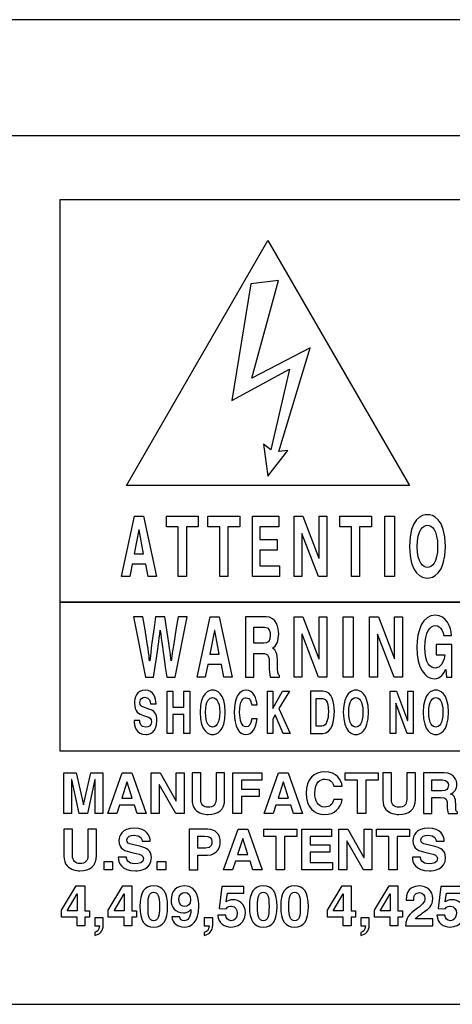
# Model space of a CAD drawing. Extents: x -109.8 to -92.6, y 118.2 to 119.9.
# Tile 5 of 18: x -106.509 to -105.762, y 118.239 to 119.939. Entities that reach past the tile are written whole.
import ezdxf

# ---------------------------------------------------------------- set-up
doc = ezdxf.new("R2010")
doc.units = 0
doc.header["$MEASUREMENT"] = 0
doc.layers.add('LAYER_1', color=160, linetype='CONTINUOUS')

# ---------------------------------------------------------------- blocks, each defined once
blk = doc.blocks.new('AI9-BLK42')
at = {"layer": 'LAYER_1', "color": 7}
for points in [[(-38.608, 1.767), (-38.954, 1.767), (-38.954, 3.249), (-38.959, 3.249), (-39.29, 1.767), (-39.653, 1.767), (-39.977, 3.249), (-39.982, 3.249), (-39.982, 1.767), (-40.327, 1.767), (-40.327, 3.54), (-39.786, 3.54), (-39.465, 2.142), (-39.46, 2.142), (-39.144, 3.54), (-38.608, 3.54)], [(-38.001, 1.767), (-38.391, 1.767), (-37.759, 3.54), (-37.332, 3.54), (-36.707, 1.767), (-37.11, 1.767), (-37.223, 2.133), (-37.878, 2.133)], [(-35.388, 3.54), (-35.043, 3.54), (-35.043, 1.767), (-35.413, 1.767), (-36.137, 3.031), (-36.142, 3.031), (-36.142, 1.767), (-36.487, 1.767), (-36.487, 3.54), (-36.097, 3.54), (-35.393, 2.305), (-35.388, 2.305)], [(-32.534, 1.767), (-32.904, 1.767), (-32.904, 3.54), (-31.642, 3.54), (-31.642, 3.226), (-32.534, 3.226), (-32.534, 2.826), (-31.753, 2.826), (-31.753, 2.513), (-32.534, 2.513)], [(-31.143, 1.767), (-31.534, 1.767), (-30.901, 3.54), (-30.474, 3.54), (-29.85, 1.767), (-30.252, 1.767), (-30.366, 2.133), (-31.02, 2.133)], [(-27.076, 1.767), (-27.447, 1.767), (-27.447, 3.226), (-27.983, 3.226), (-27.983, 3.54), (-26.54, 3.54), (-26.54, 3.226), (-27.076, 3.226)], [(-37.779, 2.438), (-37.327, 2.438), (-37.547, 3.14), (-37.552, 3.14)], [(-30.921, 2.438), (-30.469, 2.438), (-30.689, 3.14), (-30.694, 3.14)], [(-32.922, -0.703), (-33.312, -0.703), (-32.679, 1.071), (-32.252, 1.071), (-31.628, -0.703), (-32.03, -0.703), (-32.144, -0.337), (-32.798, -0.337)], [(-30.637, -0.703), (-31.008, -0.703), (-31.008, 0.757), (-31.543, 0.757), (-31.543, 1.071), (-30.101, 1.071), (-30.101, 0.757), (-30.637, 0.757)], [(-28.578, 0.757), (-29.519, 0.757), (-29.519, 0.384), (-28.654, 0.384), (-28.654, 0.07), (-29.519, 0.07), (-29.519, -0.389), (-28.536, -0.389), (-28.536, -0.703), (-29.882, -0.703), (-29.882, 1.071), (-28.578, 1.071)], [(-27.153, 1.071), (-26.807, 1.071), (-26.807, -0.703), (-27.178, -0.703), (-27.901, 0.562), (-27.906, 0.562), (-27.906, -0.703), (-28.252, -0.703), (-28.252, 1.071), (-27.862, 1.071), (-27.158, -0.164), (-27.153, -0.164)], [(-25.698, -0.703), (-26.069, -0.703), (-26.069, 0.757), (-26.605, 0.757), (-26.605, 1.071), (-25.163, 1.071), (-25.163, 0.757), (-25.698, 0.757)], [(-32.699, -0.031), (-32.247, -0.031), (-32.467, 0.67), (-32.472, 0.67)], [(-38.186, -0.703), (-38.557, -0.703), (-38.557, -0.342), (-38.186, -0.342)], [(-35.853, -0.703), (-36.223, -0.703), (-36.223, -0.342), (-35.853, -0.342)], [(-39.199, -2.784), (-39.394, -2.784), (-39.394, -3.172), (-39.74, -3.172), (-39.74, -2.784), (-40.431, -2.784), (-40.431, -2.485), (-39.786, -1.419), (-39.394, -1.419), (-39.394, -2.515), (-39.199, -2.515)], [(-37.139, -2.784), (-37.334, -2.784), (-37.334, -3.172), (-37.68, -3.172), (-37.68, -2.784), (-38.371, -2.784), (-38.371, -2.485), (-37.727, -1.419), (-37.334, -1.419), (-37.334, -2.515), (-37.139, -2.515)], [(-27.528, -2.784), (-27.723, -2.784), (-27.723, -3.172), (-28.069, -3.172), (-28.069, -2.784), (-28.76, -2.784), (-28.76, -2.485), (-28.116, -1.419), (-27.723, -1.419), (-27.723, -2.515), (-27.528, -2.515)], [(-25.469, -2.784), (-25.664, -2.784), (-25.664, -3.172), (-26.009, -3.172), (-26.009, -2.784), (-26.701, -2.784), (-26.701, -2.485), (-26.056, -1.419), (-25.664, -1.419), (-25.664, -2.515), (-25.469, -2.515)]]:
    blk.add_lwpolyline(points, close=True, dxfattribs=at)
for points, knots in [([(-33.267, 2.387), (-33.267, 1.92), (-33.549, 1.72), (-33.996, 1.72), (-34.159, 1.72), (-34.401, 1.76), (-34.559, 1.935), (-34.655, 2.044), (-34.692, 2.187), (-34.697, 2.365), (-34.697, 2.365), (-34.697, 3.54), (-34.697, 3.54), (-34.697, 3.54), (-34.319, 3.54), (-34.319, 3.54), (-34.319, 3.54), (-34.319, 2.389), (-34.319, 2.389), (-34.319, 2.142), (-34.176, 2.033), (-34.003, 2.033), (-33.749, 2.033), (-33.645, 2.157), (-33.645, 2.372), (-33.645, 2.372), (-33.645, 3.54), (-33.645, 3.54), (-33.645, 3.54), (-33.267, 3.54), (-33.267, 3.54), (-33.267, 3.54), (-33.267, 2.387), (-33.267, 2.387)], [0, 0, 0, 0, 1, 1, 1, 2, 2, 2, 3, 3, 3, 4, 4, 4, 5, 5, 5, 6, 6, 6, 7, 7, 7, 8, 8, 8, 9, 9, 9, 10, 10, 10, 11, 11, 11, 11]), ([(-28.481, 2.959), (-28.511, 3.065), (-28.568, 3.266), (-28.874, 3.266), (-29.052, 3.266), (-29.314, 3.147), (-29.314, 2.646), (-29.314, 2.328), (-29.188, 2.041), (-28.874, 2.041), (-28.669, 2.041), (-28.526, 2.157), (-28.481, 2.374), (-28.481, 2.374), (-28.111, 2.374), (-28.111, 2.374), (-28.185, 1.989), (-28.437, 1.72), (-28.882, 1.72), (-29.353, 1.72), (-29.692, 2.038), (-29.692, 2.651), (-29.692, 3.271), (-29.333, 3.587), (-28.877, 3.587), (-28.346, 3.587), (-28.131, 3.221), (-28.111, 2.959), (-28.111, 2.959), (-28.481, 2.959), (-28.481, 2.959)], [0, 0, 0, 0, 1, 1, 1, 2, 2, 2, 3, 3, 3, 4, 4, 4, 5, 5, 5, 6, 6, 6, 7, 7, 7, 8, 8, 8, 9, 9, 9, 10, 10, 10, 10]), ([(-24.901, 2.387), (-24.901, 1.92), (-25.182, 1.72), (-25.629, 1.72), (-25.792, 1.72), (-26.034, 1.76), (-26.192, 1.935), (-26.289, 2.044), (-26.326, 2.187), (-26.331, 2.365), (-26.331, 2.365), (-26.331, 3.54), (-26.331, 3.54), (-26.331, 3.54), (-25.953, 3.54), (-25.953, 3.54), (-25.953, 3.54), (-25.953, 2.389), (-25.953, 2.389), (-25.953, 2.142), (-25.81, 2.033), (-25.637, 2.033), (-25.382, 2.033), (-25.279, 2.157), (-25.279, 2.372), (-25.279, 2.372), (-25.279, 3.54), (-25.279, 3.54), (-25.279, 3.54), (-24.901, 3.54), (-24.901, 3.54), (-24.901, 3.54), (-24.901, 2.387), (-24.901, 2.387)], [0, 0, 0, 0, 1, 1, 1, 2, 2, 2, 3, 3, 3, 4, 4, 4, 5, 5, 5, 6, 6, 6, 7, 7, 7, 8, 8, 8, 9, 9, 9, 10, 10, 10, 11, 11, 11, 11]), ([(-24.538, 3.54), (-24.538, 3.54), (-23.641, 3.54), (-23.641, 3.54), (-23.17, 3.54), (-23.083, 3.192), (-23.083, 3.039), (-23.083, 2.844), (-23.182, 2.675), (-23.357, 2.616), (-23.212, 2.552), (-23.133, 2.498), (-23.133, 2.167), (-23.133, 1.908), (-23.133, 1.843), (-23.054, 1.813), (-23.054, 1.813), (-23.054, 1.767), (-23.054, 1.767), (-23.054, 1.767), (-23.464, 1.767), (-23.464, 1.767), (-23.488, 1.851), (-23.503, 1.942), (-23.503, 2.125), (-23.503, 2.367), (-23.518, 2.46), (-23.792, 2.46), (-23.792, 2.46), (-24.175, 2.46), (-24.175, 2.46), (-24.175, 2.46), (-24.175, 1.767), (-24.175, 1.767), (-24.175, 1.767), (-24.538, 1.767), (-24.538, 1.767), (-24.538, 1.767), (-24.538, 3.54), (-24.538, 3.54)], [0, 0, 0, 0, 1, 1, 1, 2, 2, 2, 3, 3, 3, 4, 4, 4, 5, 5, 5, 6, 6, 6, 7, 7, 7, 8, 8, 8, 9, 9, 9, 10, 10, 10, 11, 11, 11, 12, 12, 12, 13, 13, 13, 13]), ([(-23.74, 2.76), (-23.548, 2.76), (-23.454, 2.826), (-23.454, 3.001), (-23.454, 3.095), (-23.496, 3.234), (-23.713, 3.234), (-23.713, 3.234), (-24.175, 3.234), (-24.175, 3.234), (-24.175, 3.234), (-24.175, 2.76), (-24.175, 2.76), (-24.175, 2.76), (-23.74, 2.76), (-23.74, 2.76)], [0, 0, 0, 0, 1, 1, 1, 2, 2, 2, 3, 3, 3, 4, 4, 4, 5, 5, 5, 5]), ([(-38.89, -0.083), (-38.89, -0.55), (-39.172, -0.75), (-39.618, -0.75), (-39.782, -0.75), (-40.023, -0.71), (-40.182, -0.535), (-40.278, -0.426), (-40.315, -0.282), (-40.32, -0.105), (-40.32, -0.105), (-40.32, 1.071), (-40.32, 1.071), (-40.32, 1.071), (-39.942, 1.071), (-39.942, 1.071), (-39.942, 1.071), (-39.942, -0.081), (-39.942, -0.081), (-39.942, -0.327), (-39.799, -0.436), (-39.626, -0.436), (-39.372, -0.436), (-39.268, -0.312), (-39.268, -0.098), (-39.268, -0.098), (-39.268, 1.071), (-39.268, 1.071), (-39.268, 1.071), (-38.89, 1.071), (-38.89, 1.071), (-38.89, 1.071), (-38.89, -0.083), (-38.89, -0.083)], [0, 0, 0, 0, 1, 1, 1, 2, 2, 2, 3, 3, 3, 4, 4, 4, 5, 5, 5, 6, 6, 6, 7, 7, 7, 8, 8, 8, 9, 9, 9, 10, 10, 10, 11, 11, 11, 11]), ([(-37.576, -0.157), (-37.574, -0.256), (-37.524, -0.443), (-37.201, -0.443), (-37.026, -0.443), (-36.83, -0.401), (-36.83, -0.214), (-36.83, -0.075), (-36.964, -0.039), (-37.152, 0.006), (-37.152, 0.006), (-37.342, 0.05), (-37.342, 0.05), (-37.628, 0.117), (-37.905, 0.181), (-37.905, 0.572), (-37.905, 0.769), (-37.799, 1.118), (-37.223, 1.118), (-36.68, 1.118), (-36.534, 0.762), (-36.532, 0.544), (-36.532, 0.544), (-36.887, 0.544), (-36.887, 0.544), (-36.897, 0.624), (-36.927, 0.811), (-37.25, 0.811), (-37.391, 0.811), (-37.559, 0.759), (-37.559, 0.599), (-37.559, 0.46), (-37.445, 0.431), (-37.371, 0.413), (-37.371, 0.413), (-36.939, 0.307), (-36.939, 0.307), (-36.697, 0.248), (-36.475, 0.15), (-36.475, -0.169), (-36.475, -0.703), (-37.018, -0.75), (-37.174, -0.75), (-37.821, -0.75), (-37.932, -0.377), (-37.932, -0.157), (-37.932, -0.157), (-37.576, -0.157), (-37.576, -0.157)], [0, 0, 0, 0, 1, 1, 1, 2, 2, 2, 3, 3, 3, 4, 4, 4, 5, 5, 5, 6, 6, 6, 7, 7, 7, 8, 8, 8, 9, 9, 9, 10, 10, 10, 11, 11, 11, 12, 12, 12, 13, 13, 13, 14, 14, 14, 15, 15, 15, 16, 16, 16, 16]), ([(-34.45, -0.703), (-34.45, -0.703), (-34.82, -0.703), (-34.82, -0.703), (-34.82, -0.703), (-34.82, 1.071), (-34.82, 1.071), (-34.82, 1.071), (-34.01, 1.071), (-34.01, 1.071), (-33.667, 1.071), (-33.46, 0.851), (-33.46, 0.502), (-33.46, 0.342), (-33.549, -0.063), (-34.025, -0.063), (-34.025, -0.063), (-34.45, -0.063), (-34.45, -0.063), (-34.45, -0.063), (-34.45, -0.703), (-34.45, -0.703)], [0, 0, 0, 0, 1, 1, 1, 2, 2, 2, 3, 3, 3, 4, 4, 4, 5, 5, 5, 6, 6, 6, 7, 7, 7, 7]), ([(-24.679, -0.157), (-24.676, -0.256), (-24.627, -0.443), (-24.303, -0.443), (-24.128, -0.443), (-23.933, -0.401), (-23.933, -0.214), (-23.933, -0.075), (-24.066, -0.039), (-24.254, 0.006), (-24.254, 0.006), (-24.444, 0.05), (-24.444, 0.05), (-24.73, 0.117), (-25.007, 0.181), (-25.007, 0.572), (-25.007, 0.769), (-24.901, 1.118), (-24.325, 1.118), (-23.782, 1.118), (-23.636, 0.762), (-23.634, 0.544), (-23.634, 0.544), (-23.99, 0.544), (-23.99, 0.544), (-23.999, 0.624), (-24.029, 0.811), (-24.353, 0.811), (-24.493, 0.811), (-24.661, 0.759), (-24.661, 0.599), (-24.661, 0.46), (-24.548, 0.431), (-24.474, 0.413), (-24.474, 0.413), (-24.041, 0.307), (-24.041, 0.307), (-23.799, 0.248), (-23.577, 0.15), (-23.577, -0.169), (-23.577, -0.703), (-24.12, -0.75), (-24.276, -0.75), (-24.923, -0.75), (-25.034, -0.377), (-25.034, -0.157), (-25.034, -0.157), (-24.679, -0.157), (-24.679, -0.157)], [0, 0, 0, 0, 1, 1, 1, 2, 2, 2, 3, 3, 3, 4, 4, 4, 5, 5, 5, 6, 6, 6, 7, 7, 7, 8, 8, 8, 9, 9, 9, 10, 10, 10, 11, 11, 11, 12, 12, 12, 13, 13, 13, 14, 14, 14, 15, 15, 15, 16, 16, 16, 16]), ([(-34.107, 0.243), (-33.83, 0.243), (-33.83, 0.441), (-33.83, 0.52), (-33.83, 0.692), (-33.926, 0.764), (-34.156, 0.764), (-34.156, 0.764), (-34.45, 0.764), (-34.45, 0.764), (-34.45, 0.764), (-34.45, 0.243), (-34.45, 0.243), (-34.45, 0.243), (-34.107, 0.243), (-34.107, 0.243)], [0, 0, 0, 0, 1, 1, 1, 2, 2, 2, 3, 3, 3, 4, 4, 4, 5, 5, 5, 5]), ([(-36.379, -1.419), (-35.966, -1.419), (-35.771, -1.703), (-35.771, -2.318), (-35.771, -2.932), (-35.966, -3.219), (-36.379, -3.219), (-36.791, -3.219), (-36.986, -2.932), (-36.986, -2.318), (-36.986, -1.703), (-36.791, -1.419), (-36.379, -1.419)], [0, 0, 0, 0, 1, 1, 1, 2, 2, 2, 3, 3, 3, 4, 4, 4, 4]), ([(-36.379, -2.942), (-36.181, -2.942), (-36.127, -2.77), (-36.127, -2.318), (-36.127, -1.866), (-36.181, -1.696), (-36.379, -1.696), (-36.576, -1.696), (-36.63, -1.866), (-36.63, -2.318), (-36.63, -2.77), (-36.576, -2.942), (-36.379, -2.942)], [0, 0, 0, 0, 1, 1, 1, 2, 2, 2, 3, 3, 3, 4, 4, 4, 4]), ([(-35.24, -2.767), (-35.24, -2.767), (-35.24, -2.77), (-35.24, -2.77), (-35.22, -2.89), (-35.144, -2.942), (-35.038, -2.942), (-34.895, -2.942), (-34.751, -2.822), (-34.749, -2.454), (-34.749, -2.454), (-34.754, -2.449), (-34.754, -2.449), (-34.833, -2.567), (-34.969, -2.597), (-35.087, -2.597), (-35.423, -2.597), (-35.618, -2.343), (-35.618, -2.048), (-35.618, -1.619), (-35.364, -1.419), (-35.02, -1.419), (-34.413, -1.419), (-34.403, -2.073), (-34.403, -2.32), (-34.403, -2.999), (-34.724, -3.219), (-35.04, -3.219), (-35.339, -3.219), (-35.554, -3.046), (-35.583, -2.767), (-35.583, -2.767), (-35.24, -2.767), (-35.24, -2.767)], [0, 0, 0, 0, 1, 1, 1, 2, 2, 2, 3, 3, 3, 4, 4, 4, 5, 5, 5, 6, 6, 6, 7, 7, 7, 8, 8, 8, 9, 9, 9, 10, 10, 10, 11, 11, 11, 11]), ([(-35.013, -2.32), (-34.892, -2.32), (-34.759, -2.234), (-34.759, -2.026), (-34.759, -1.826), (-34.845, -1.703), (-35.023, -1.703), (-35.112, -1.703), (-35.272, -1.747), (-35.272, -1.999), (-35.272, -2.263), (-35.144, -2.32), (-35.013, -2.32)], [0, 0, 0, 0, 1, 1, 1, 2, 2, 2, 3, 3, 3, 4, 4, 4, 4]), ([(-33.203, -2.12), (-33.139, -2.075), (-33.06, -2.024), (-32.889, -2.024), (-32.655, -2.024), (-32.358, -2.187), (-32.358, -2.589), (-32.358, -2.829), (-32.479, -3.219), (-32.995, -3.219), (-33.27, -3.219), (-33.549, -3.056), (-33.566, -2.703), (-33.566, -2.703), (-33.22, -2.703), (-33.22, -2.703), (-33.205, -2.846), (-33.129, -2.942), (-32.976, -2.942), (-32.81, -2.942), (-32.714, -2.802), (-32.714, -2.614), (-32.714, -2.458), (-32.788, -2.301), (-32.971, -2.301), (-33.018, -2.301), (-33.136, -2.303), (-33.203, -2.426), (-33.203, -2.426), (-33.511, -2.412), (-33.511, -2.412), (-33.511, -2.412), (-33.391, -1.448), (-33.391, -1.448), (-33.391, -1.448), (-32.427, -1.448), (-32.427, -1.448), (-32.427, -1.448), (-32.427, -1.74), (-32.427, -1.74), (-32.427, -1.74), (-33.141, -1.74), (-33.141, -1.74), (-33.141, -1.74), (-33.203, -2.12), (-33.203, -2.12)], [0, 0, 0, 0, 1, 1, 1, 2, 2, 2, 3, 3, 3, 4, 4, 4, 5, 5, 5, 6, 6, 6, 7, 7, 7, 8, 8, 8, 9, 9, 9, 10, 10, 10, 11, 11, 11, 12, 12, 12, 13, 13, 13, 14, 14, 14, 15, 15, 15, 15]), ([(-31.573, -1.419), (-31.161, -1.419), (-30.966, -1.703), (-30.966, -2.318), (-30.966, -2.932), (-31.161, -3.219), (-31.573, -3.219), (-31.985, -3.219), (-32.18, -2.932), (-32.18, -2.318), (-32.18, -1.703), (-31.985, -1.419), (-31.573, -1.419)], [0, 0, 0, 0, 1, 1, 1, 2, 2, 2, 3, 3, 3, 4, 4, 4, 4]), ([(-31.573, -2.942), (-31.376, -2.942), (-31.321, -2.77), (-31.321, -2.318), (-31.321, -1.866), (-31.376, -1.696), (-31.573, -1.696), (-31.771, -1.696), (-31.825, -1.866), (-31.825, -2.318), (-31.825, -2.77), (-31.771, -2.942), (-31.573, -2.942)], [0, 0, 0, 0, 1, 1, 1, 2, 2, 2, 3, 3, 3, 4, 4, 4, 4]), ([(-30.2, -1.419), (-29.788, -1.419), (-29.593, -1.703), (-29.593, -2.318), (-29.593, -2.932), (-29.788, -3.219), (-30.2, -3.219), (-30.612, -3.219), (-30.808, -2.932), (-30.808, -2.318), (-30.808, -1.703), (-30.612, -1.419), (-30.2, -1.419)], [0, 0, 0, 0, 1, 1, 1, 2, 2, 2, 3, 3, 3, 4, 4, 4, 4]), ([(-30.2, -2.942), (-30.002, -2.942), (-29.948, -2.77), (-29.948, -2.318), (-29.948, -1.866), (-30.002, -1.696), (-30.2, -1.696), (-30.398, -1.696), (-30.452, -1.866), (-30.452, -2.318), (-30.452, -2.77), (-30.398, -2.942), (-30.2, -2.942)], [0, 0, 0, 0, 1, 1, 1, 2, 2, 2, 3, 3, 3, 4, 4, 4, 4]), ([(-25.311, -2.039), (-25.311, -1.468), (-24.893, -1.419), (-24.738, -1.419), (-24.402, -1.419), (-24.135, -1.616), (-24.135, -1.972), (-24.135, -2.273), (-24.33, -2.426), (-24.5, -2.542), (-24.733, -2.705), (-24.854, -2.784), (-24.893, -2.866), (-24.893, -2.866), (-24.133, -2.866), (-24.133, -2.866), (-24.133, -2.866), (-24.133, -3.172), (-24.133, -3.172), (-24.133, -3.172), (-25.33, -3.172), (-25.33, -3.172), (-25.318, -2.967), (-25.303, -2.752), (-24.923, -2.476), (-24.607, -2.246), (-24.481, -2.157), (-24.481, -1.96), (-24.481, -1.844), (-24.555, -1.71), (-24.723, -1.71), (-24.965, -1.71), (-24.972, -1.91), (-24.975, -2.039), (-24.975, -2.039), (-25.311, -2.039), (-25.311, -2.039)], [0, 0, 0, 0, 1, 1, 1, 2, 2, 2, 3, 3, 3, 4, 4, 4, 5, 5, 5, 6, 6, 6, 7, 7, 7, 8, 8, 8, 9, 9, 9, 10, 10, 10, 11, 11, 11, 12, 12, 12, 12]), ([(-23.592, -2.12), (-23.528, -2.075), (-23.449, -2.024), (-23.278, -2.024), (-23.044, -2.024), (-22.747, -2.187), (-22.747, -2.589), (-22.747, -2.829), (-22.868, -3.219), (-23.384, -3.219), (-23.659, -3.219), (-23.938, -3.056), (-23.955, -2.703), (-23.955, -2.703), (-23.609, -2.703), (-23.609, -2.703), (-23.594, -2.846), (-23.518, -2.942), (-23.365, -2.942), (-23.199, -2.942), (-23.103, -2.802), (-23.103, -2.614), (-23.103, -2.458), (-23.177, -2.301), (-23.36, -2.301), (-23.407, -2.301), (-23.525, -2.303), (-23.592, -2.426), (-23.592, -2.426), (-23.901, -2.412), (-23.901, -2.412), (-23.901, -2.412), (-23.779, -1.448), (-23.779, -1.448), (-23.779, -1.448), (-22.816, -1.448), (-22.816, -1.448), (-22.816, -1.448), (-22.816, -1.74), (-22.816, -1.74), (-22.816, -1.74), (-23.53, -1.74), (-23.53, -1.74), (-23.53, -1.74), (-23.592, -2.12), (-23.592, -2.12)], [0, 0, 0, 0, 1, 1, 1, 2, 2, 2, 3, 3, 3, 4, 4, 4, 5, 5, 5, 6, 6, 6, 7, 7, 7, 8, 8, 8, 9, 9, 9, 10, 10, 10, 11, 11, 11, 12, 12, 12, 13, 13, 13, 14, 14, 14, 15, 15, 15, 15]), ([(-39.74, -2.515), (-39.74, -2.09), (-39.732, -1.816), (-39.732, -1.762), (-39.732, -1.762), (-39.737, -1.762), (-39.737, -1.762), (-39.737, -1.762), (-40.177, -2.515), (-40.177, -2.515), (-40.177, -2.515), (-39.74, -2.515), (-39.74, -2.515)], [0, 0, 0, 0, 1, 1, 1, 2, 2, 2, 3, 3, 3, 4, 4, 4, 4]), ([(-37.68, -2.515), (-37.68, -2.09), (-37.673, -1.816), (-37.673, -1.762), (-37.673, -1.762), (-37.677, -1.762), (-37.677, -1.762), (-37.677, -1.762), (-38.117, -2.515), (-38.117, -2.515), (-38.117, -2.515), (-37.68, -2.515), (-37.68, -2.515)], [0, 0, 0, 0, 1, 1, 1, 2, 2, 2, 3, 3, 3, 4, 4, 4, 4]), ([(-28.069, -2.515), (-28.069, -2.09), (-28.062, -1.816), (-28.062, -1.762), (-28.062, -1.762), (-28.067, -1.762), (-28.067, -1.762), (-28.067, -1.762), (-28.506, -2.515), (-28.506, -2.515), (-28.506, -2.515), (-28.069, -2.515), (-28.069, -2.515)], [0, 0, 0, 0, 1, 1, 1, 2, 2, 2, 3, 3, 3, 4, 4, 4, 4]), ([(-26.009, -2.515), (-26.009, -2.09), (-26.002, -1.816), (-26.002, -1.762), (-26.002, -1.762), (-26.007, -1.762), (-26.007, -1.762), (-26.007, -1.762), (-26.446, -2.515), (-26.446, -2.515), (-26.446, -2.515), (-26.009, -2.515), (-26.009, -2.515)], [0, 0, 0, 0, 1, 1, 1, 2, 2, 2, 3, 3, 3, 4, 4, 4, 4]), ([(-38.596, -3.123), (-38.596, -3.426), (-38.754, -3.537), (-38.964, -3.587), (-38.964, -3.587), (-38.967, -3.587), (-38.967, -3.587), (-38.967, -3.587), (-38.967, -3.456), (-38.967, -3.456), (-38.873, -3.424), (-38.771, -3.38), (-38.759, -3.172), (-38.759, -3.172), (-38.967, -3.172), (-38.967, -3.172), (-38.967, -3.172), (-38.967, -2.811), (-38.967, -2.811), (-38.967, -2.811), (-38.596, -2.811), (-38.596, -2.811), (-38.596, -2.811), (-38.596, -3.123), (-38.596, -3.123)], [0, 0, 0, 0, 1, 1, 1, 2, 2, 2, 3, 3, 3, 4, 4, 4, 5, 5, 5, 6, 6, 6, 7, 7, 7, 8, 8, 8, 8]), ([(-33.791, -3.123), (-33.791, -3.426), (-33.949, -3.537), (-34.159, -3.587), (-34.159, -3.587), (-34.161, -3.587), (-34.161, -3.587), (-34.161, -3.587), (-34.161, -3.456), (-34.161, -3.456), (-34.067, -3.424), (-33.966, -3.38), (-33.954, -3.172), (-33.954, -3.172), (-34.161, -3.172), (-34.161, -3.172), (-34.161, -3.172), (-34.161, -2.811), (-34.161, -2.811), (-34.161, -2.811), (-33.791, -2.811), (-33.791, -2.811), (-33.791, -2.811), (-33.791, -3.123), (-33.791, -3.123)], [0, 0, 0, 0, 1, 1, 1, 2, 2, 2, 3, 3, 3, 4, 4, 4, 5, 5, 5, 6, 6, 6, 7, 7, 7, 8, 8, 8, 8]), ([(-26.925, -3.123), (-26.925, -3.426), (-27.084, -3.537), (-27.293, -3.587), (-27.293, -3.587), (-27.296, -3.587), (-27.296, -3.587), (-27.296, -3.587), (-27.296, -3.456), (-27.296, -3.456), (-27.202, -3.424), (-27.101, -3.38), (-27.089, -3.172), (-27.089, -3.172), (-27.296, -3.172), (-27.296, -3.172), (-27.296, -3.172), (-27.296, -2.811), (-27.296, -2.811), (-27.296, -2.811), (-26.925, -2.811), (-26.925, -2.811), (-26.925, -2.811), (-26.925, -3.123), (-26.925, -3.123)], [0, 0, 0, 0, 1, 1, 1, 2, 2, 2, 3, 3, 3, 4, 4, 4, 5, 5, 5, 6, 6, 6, 7, 7, 7, 8, 8, 8, 8])]:
    blk.add_open_spline(points, degree=3, knots=knots, dxfattribs=at)
blk = doc.blocks.new('AI9-BLK24')
at = {"layer": 'LAYER_1', "color": 7}
blk.add_lwpolyline([(36.513, -8.819), (36.513, 8.819), (-36.513, 8.819), (-36.513, -8.819)], close=True, dxfattribs=at)
blk = doc.blocks.new('AI9-BLK23')
at = {"layer": 'LAYER_1', "color": 7}
blk.add_lwpolyline([(36.513, -3.263), (36.513, 3.263), (-36.513, 3.263), (-36.513, -3.263)], close=True, dxfattribs=at)
blk = doc.blocks.new('AI9-BLK20')
at = {"layer": 'LAYER_1', "color": 7}
for points in [[(-29.988, -0.036), (-30.342, -0.036), (-29.768, 2.61), (-29.381, 2.61), (-28.814, -0.036), (-29.179, -0.036), (-29.282, 0.509), (-29.876, 0.509)], [(-24.997, 2.61), (-24.652, 2.61), (-24.652, -0.036), (-25.022, -0.036), (-25.743, 1.85), (-25.748, 1.85), (-25.748, -0.036), (-26.093, -0.036), (-26.093, 2.61), (-25.704, 2.61), (-25.002, 0.767), (-24.997, 0.767)], [(-23.498, -0.036), (-23.935, -0.036), (-23.935, 2.61), (-23.498, 2.61)], [(-21.682, 2.61), (-21.337, 2.61), (-21.337, -0.036), (-21.707, -0.036), (-22.428, 1.85), (-22.433, 1.85), (-22.433, -0.036), (-22.778, -0.036), (-22.778, 2.61), (-22.389, 2.61), (-21.687, 0.767), (-21.682, 0.767)], [(-29.786, 0.966), (-29.376, 0.966), (-29.576, 2.012), (-29.58, 2.012)], [(-31.407, -1.675), (-31.407, -2.506), (-31.665, -2.506), (-31.665, -0.654), (-31.407, -0.654), (-31.407, -1.356), (-30.924, -1.356), (-30.924, -0.654), (-30.665, -0.654), (-30.665, -2.506), (-30.924, -2.506), (-30.924, -1.675)], [(-27.03, -2.506), (-27.265, -2.506), (-27.265, -0.654), (-27.03, -0.654), (-27.03, -1.407), (-26.6, -0.654), (-26.295, -0.654), (-26.755, -1.412), (-26.269, -2.506), (-26.572, -2.506), (-26.92, -1.693), (-27.03, -1.879)], [(-21.11, -0.654), (-20.869, -0.654), (-20.869, -2.506), (-21.128, -2.506), (-21.633, -1.185), (-21.636, -1.185), (-21.636, -2.506), (-21.878, -2.506), (-21.878, -0.654), (-21.605, -0.654), (-21.114, -1.943), (-21.11, -1.943)]]:
    blk.add_lwpolyline(points, close=True, dxfattribs=at)
for points, knots in [([(-33.134, 2.61), (-33.134, 2.61), (-32.723, 2.61), (-32.723, 2.61), (-32.487, 1.161), (-32.464, 0.977), (-32.43, 0.675), (-32.43, 0.675), (-32.425, 0.675), (-32.425, 0.675), (-32.392, 0.951), (-32.364, 1.221), (-32.168, 2.61), (-32.168, 2.61), (-31.76, 2.61), (-31.76, 2.61), (-31.544, 1.158), (-31.526, 1.017), (-31.485, 0.675), (-31.485, 0.675), (-31.48, 0.675), (-31.48, 0.675), (-31.449, 0.926), (-31.418, 1.154), (-31.18, 2.61), (-31.18, 2.61), (-30.789, 2.61), (-30.789, 2.61), (-30.789, 2.61), (-31.308, -0.036), (-31.308, -0.036), (-31.308, -0.036), (-31.678, -0.036), (-31.678, -0.036), (-31.868, 1.261), (-31.901, 1.519), (-31.963, 2.027), (-31.963, 2.027), (-31.968, 2.027), (-31.968, 2.027), (-32.025, 1.519), (-32.055, 1.327), (-32.253, -0.036), (-32.253, -0.036), (-32.613, -0.036), (-32.613, -0.036), (-32.613, -0.036), (-33.134, 2.61), (-33.134, 2.61)], [0, 0, 0, 0, 1, 1, 1, 2, 2, 2, 3, 3, 3, 4, 4, 4, 5, 5, 5, 6, 6, 6, 7, 7, 7, 8, 8, 8, 9, 9, 9, 10, 10, 10, 11, 11, 11, 12, 12, 12, 13, 13, 13, 14, 14, 14, 15, 15, 15, 16, 16, 16, 16]), ([(-28.218, 2.61), (-28.218, 2.61), (-27.324, 2.61), (-27.324, 2.61), (-26.853, 2.61), (-26.767, 2.09), (-26.767, 1.861), (-26.767, 1.571), (-26.866, 1.32), (-27.041, 1.232), (-26.895, 1.136), (-26.816, 1.055), (-26.816, 0.561), (-26.816, 0.174), (-26.816, 0.078), (-26.738, 0.033), (-26.738, 0.033), (-26.738, -0.036), (-26.738, -0.036), (-26.738, -0.036), (-27.146, -0.036), (-27.146, -0.036), (-27.171, 0.089), (-27.186, 0.225), (-27.186, 0.498), (-27.186, 0.859), (-27.201, 0.999), (-27.474, 0.999), (-27.474, 0.999), (-27.856, 0.999), (-27.856, 0.999), (-27.856, 0.999), (-27.856, -0.036), (-27.856, -0.036), (-27.856, -0.036), (-28.218, -0.036), (-28.218, -0.036), (-28.218, -0.036), (-28.218, 2.61), (-28.218, 2.61)], [0, 0, 0, 0, 1, 1, 1, 2, 2, 2, 3, 3, 3, 4, 4, 4, 5, 5, 5, 6, 6, 6, 7, 7, 7, 8, 8, 8, 9, 9, 9, 10, 10, 10, 11, 11, 11, 12, 12, 12, 13, 13, 13, 13]), ([(-19.862, 1.39), (-19.862, 1.39), (-19.176, 1.39), (-19.176, 1.39), (-19.176, 1.39), (-19.176, -0.036), (-19.176, -0.036), (-19.176, -0.036), (-19.405, -0.036), (-19.405, -0.036), (-19.405, -0.036), (-19.439, 0.295), (-19.439, 0.295), (-19.526, 0.133), (-19.652, -0.106), (-19.951, -0.106), (-20.347, -0.106), (-20.705, 0.35), (-20.705, 1.279), (-20.705, 2.001), (-20.456, 2.683), (-19.903, 2.679), (-19.4, 2.679), (-19.201, 2.153), (-19.183, 1.788), (-19.183, 1.788), (-19.526, 1.788), (-19.526, 1.788), (-19.526, 1.891), (-19.643, 2.222), (-19.885, 2.222), (-20.129, 2.222), (-20.356, 1.95), (-20.356, 1.272), (-20.356, 0.549), (-20.111, 0.361), (-19.878, 0.361), (-19.803, 0.361), (-19.551, 0.41), (-19.48, 0.944), (-19.48, 0.944), (-19.862, 0.944), (-19.862, 0.944), (-19.862, 0.944), (-19.862, 1.39), (-19.862, 1.39)], [0, 0, 0, 0, 1, 1, 1, 2, 2, 2, 3, 3, 3, 4, 4, 4, 5, 5, 5, 6, 6, 6, 7, 7, 7, 8, 8, 8, 9, 9, 9, 10, 10, 10, 11, 11, 11, 12, 12, 12, 13, 13, 13, 14, 14, 14, 15, 15, 15, 15]), ([(-27.422, 1.445), (-27.23, 1.445), (-27.137, 1.544), (-27.137, 1.806), (-27.137, 1.946), (-27.178, 2.153), (-27.395, 2.153), (-27.395, 2.153), (-27.856, 2.153), (-27.856, 2.153), (-27.856, 2.153), (-27.856, 1.445), (-27.856, 1.445), (-27.856, 1.445), (-27.422, 1.445), (-27.422, 1.445)], [0, 0, 0, 0, 1, 1, 1, 2, 2, 2, 3, 3, 3, 4, 4, 4, 5, 5, 5, 5]), ([(-32.864, -1.936), (-32.863, -2.039), (-32.829, -2.235), (-32.606, -2.235), (-32.486, -2.235), (-32.351, -2.191), (-32.351, -1.995), (-32.351, -1.85), (-32.443, -1.812), (-32.572, -1.766), (-32.572, -1.766), (-32.703, -1.719), (-32.703, -1.719), (-32.9, -1.649), (-33.09, -1.582), (-33.09, -1.174), (-33.09, -0.968), (-33.017, -0.605), (-32.621, -0.605), (-32.248, -0.605), (-32.148, -0.976), (-32.146, -1.203), (-32.146, -1.203), (-32.39, -1.203), (-32.39, -1.203), (-32.397, -1.121), (-32.418, -0.924), (-32.64, -0.924), (-32.737, -0.924), (-32.852, -0.979), (-32.852, -1.146), (-32.852, -1.291), (-32.774, -1.322), (-32.723, -1.34), (-32.723, -1.34), (-32.426, -1.451), (-32.426, -1.451), (-32.26, -1.513), (-32.107, -1.616), (-32.107, -1.949), (-32.107, -2.506), (-32.481, -2.555), (-32.588, -2.555), (-33.032, -2.555), (-33.109, -2.165), (-33.109, -1.936), (-33.109, -1.936), (-32.864, -1.936), (-32.864, -1.936)], [0, 0, 0, 0, 1, 1, 1, 2, 2, 2, 3, 3, 3, 4, 4, 4, 5, 5, 5, 6, 6, 6, 7, 7, 7, 8, 8, 8, 9, 9, 9, 10, 10, 10, 11, 11, 11, 12, 12, 12, 13, 13, 13, 14, 14, 14, 15, 15, 15, 16, 16, 16, 16]), ([(-29.666, -0.605), (-29.514, -0.605), (-29.114, -0.711), (-29.114, -1.58), (-29.114, -2.449), (-29.514, -2.555), (-29.666, -2.555), (-29.818, -2.555), (-30.218, -2.449), (-30.218, -1.58), (-30.218, -0.711), (-29.818, -0.605), (-29.666, -0.605)], [0, 0, 0, 0, 1, 1, 1, 2, 2, 2, 3, 3, 3, 4, 4, 4, 4]), ([(-27.951, -1.26), (-27.97, -1.149), (-28.006, -0.94), (-28.201, -0.94), (-28.314, -0.94), (-28.48, -1.064), (-28.48, -1.587), (-28.48, -1.92), (-28.4, -2.22), (-28.201, -2.22), (-28.07, -2.22), (-27.979, -2.098), (-27.951, -1.871), (-27.951, -1.871), (-27.716, -1.871), (-27.716, -1.871), (-27.763, -2.273), (-27.923, -2.555), (-28.205, -2.555), (-28.505, -2.555), (-28.72, -2.222), (-28.72, -1.582), (-28.72, -0.935), (-28.492, -0.605), (-28.202, -0.605), (-27.865, -0.605), (-27.728, -0.986), (-27.716, -1.26), (-27.716, -1.26), (-27.951, -1.26), (-27.951, -1.26)], [0, 0, 0, 0, 1, 1, 1, 2, 2, 2, 3, 3, 3, 4, 4, 4, 5, 5, 5, 6, 6, 6, 7, 7, 7, 8, 8, 8, 9, 9, 9, 10, 10, 10, 10]), ([(-25.374, -0.654), (-25.374, -0.654), (-24.827, -0.654), (-24.827, -0.654), (-24.41, -0.654), (-24.324, -1.185), (-24.324, -1.536), (-24.324, -1.933), (-24.429, -2.506), (-24.838, -2.506), (-24.838, -2.506), (-25.374, -2.506), (-25.374, -2.506), (-25.374, -2.506), (-25.374, -0.654), (-25.374, -0.654)], [0, 0, 0, 0, 1, 1, 1, 2, 2, 2, 3, 3, 3, 4, 4, 4, 5, 5, 5, 5]), ([(-23.383, -0.605), (-23.231, -0.605), (-22.831, -0.711), (-22.831, -1.58), (-22.831, -2.449), (-23.231, -2.555), (-23.383, -2.555), (-23.535, -2.555), (-23.935, -2.449), (-23.935, -1.58), (-23.935, -0.711), (-23.535, -0.605), (-23.383, -0.605)], [0, 0, 0, 0, 1, 1, 1, 2, 2, 2, 3, 3, 3, 4, 4, 4, 4]), ([(-19.875, -0.605), (-19.723, -0.605), (-19.323, -0.711), (-19.323, -1.58), (-19.323, -2.449), (-19.723, -2.555), (-19.875, -2.555), (-20.027, -2.555), (-20.427, -2.449), (-20.427, -1.58), (-20.427, -0.711), (-20.027, -0.605), (-19.875, -0.605)], [0, 0, 0, 0, 1, 1, 1, 2, 2, 2, 3, 3, 3, 4, 4, 4, 4]), ([(-29.666, -2.227), (-29.536, -2.227), (-29.354, -2.098), (-29.354, -1.58), (-29.354, -1.061), (-29.536, -0.933), (-29.666, -0.933), (-29.795, -0.933), (-29.978, -1.061), (-29.978, -1.58), (-29.978, -2.098), (-29.795, -2.227), (-29.666, -2.227)], [0, 0, 0, 0, 1, 1, 1, 2, 2, 2, 3, 3, 3, 4, 4, 4, 4]), ([(-25.12, -2.186), (-25.12, -2.186), (-24.869, -2.186), (-24.869, -2.186), (-24.658, -2.186), (-24.587, -1.869), (-24.587, -1.564), (-24.587, -1.017), (-24.762, -0.973), (-24.872, -0.973), (-24.872, -0.973), (-25.12, -0.973), (-25.12, -0.973), (-25.12, -0.973), (-25.12, -2.186), (-25.12, -2.186)], [0, 0, 0, 0, 1, 1, 1, 2, 2, 2, 3, 3, 3, 4, 4, 4, 5, 5, 5, 5]), ([(-23.383, -2.227), (-23.253, -2.227), (-23.071, -2.098), (-23.071, -1.58), (-23.071, -1.061), (-23.253, -0.933), (-23.383, -0.933), (-23.513, -0.933), (-23.695, -1.061), (-23.695, -1.58), (-23.695, -2.098), (-23.513, -2.227), (-23.383, -2.227)], [0, 0, 0, 0, 1, 1, 1, 2, 2, 2, 3, 3, 3, 4, 4, 4, 4]), ([(-19.875, -2.227), (-19.745, -2.227), (-19.563, -2.098), (-19.563, -1.58), (-19.563, -1.061), (-19.745, -0.933), (-19.875, -0.933), (-20.004, -0.933), (-20.187, -1.061), (-20.187, -1.58), (-20.187, -2.098), (-20.004, -2.227), (-19.875, -2.227)], [0, 0, 0, 0, 1, 1, 1, 2, 2, 2, 3, 3, 3, 4, 4, 4, 4])]:
    blk.add_open_spline(points, degree=3, knots=knots, dxfattribs=at)
blk = doc.blocks.new('AI9-BLK18')
at = {"layer": 'LAYER_1', "color": 7}
for points in [[(-33.45, -1.272), (-33.804, -1.272), (-33.231, 1.374), (-32.843, 1.374), (-32.276, -1.272), (-32.641, -1.272), (-32.744, -0.726), (-33.338, -0.726)], [(-30.96, -1.272), (-31.317, -1.272), (-31.317, 0.906), (-31.834, 0.906), (-31.834, 1.374), (-30.443, 1.374), (-30.443, 0.906), (-30.96, 0.906)], [(-29.141, -1.272), (-29.498, -1.272), (-29.498, 0.906), (-30.015, 0.906), (-30.015, 1.374), (-28.624, 1.374), (-28.624, 0.906), (-29.141, 0.906)], [(-26.912, 0.906), (-27.743, 0.906), (-27.743, 0.35), (-26.979, 0.35), (-26.979, -0.118), (-27.743, -0.118), (-27.743, -0.804), (-26.875, -0.804), (-26.875, -1.272), (-28.063, -1.272), (-28.063, 1.374), (-26.912, 1.374)], [(-25.144, 1.374), (-24.8, 1.374), (-24.8, -1.272), (-25.169, -1.272), (-25.891, 0.616), (-25.896, 0.616), (-25.896, -1.272), (-26.24, -1.272), (-26.24, 1.374), (-25.851, 1.374), (-25.149, -0.468), (-25.144, -0.468)], [(-23.361, -1.272), (-23.718, -1.272), (-23.718, 0.906), (-24.235, 0.906), (-24.235, 1.374), (-22.844, 1.374), (-22.844, 0.906), (-23.361, 0.906)], [(-21.826, -1.272), (-22.263, -1.272), (-22.263, 1.374), (-21.826, 1.374)], [(-33.249, -0.269), (-32.838, -0.269), (-33.038, 0.778), (-33.042, 0.778)]]:
    blk.add_lwpolyline(points, close=True, dxfattribs=at)
for points in [[(-20.387, 1.444), (-20.17, 1.444), (-19.599, 1.293), (-19.599, 0.051), (-19.599, -1.19), (-20.17, -1.341), (-20.387, -1.341), (-20.604, -1.341), (-21.176, -1.19), (-21.176, 0.051), (-21.176, 1.293), (-20.604, 1.444), (-20.387, 1.444)], [(-20.387, -0.873), (-20.202, -0.873), (-19.942, -0.689), (-19.942, 0.051), (-19.942, 0.792), (-20.202, 0.977), (-20.387, 0.977), (-20.572, 0.977), (-20.833, 0.792), (-20.833, 0.051), (-20.833, -0.689), (-20.572, -0.873), (-20.387, -0.873)]]:
    blk.add_open_spline(points, degree=3, knots=[0, 0, 0, 0, 1, 1, 1, 2, 2, 2, 3, 3, 3, 4, 4, 4, 4], dxfattribs=at)
blk = doc.blocks.new('AI9-BLK17')
at = {"layer": 'LAYER_1', "color": 7}
blk.add_blockref('AI9-BLK18', (0, -0.02), dxfattribs=at)
blk = doc.blocks.new('AI9-BLK16')
at = {"layer": 'LAYER_1', "color": 7}
blk.add_lwpolyline([(-33.585, -0.442), (-27.382, 10.3), (-27.382, 10.3), (-21.18, -0.442)], close=True, dxfattribs=at)
blk.add_lwpolyline([(-27.382, -0.029), (-26.511, 1.089), (-26.9, 1.053), (-25.527, 5.595), (-28.086, 4.267), (-26.923, 8.545), (-28.129, 8.402), (-28.962, 3.291), (-26.433, 4.664), (-27.257, 1.129), (-27.257, 1.129), (-27.582, 1.376), (-27.382, -0.029)], dxfattribs=at)
for name, p in [('AI9-BLK24', (0, 3.263)), ('AI9-BLK17', (0.001, -3.146)), ('AI9-BLK23', (0, -8.819)), ('AI9-BLK20', (-0.144, -8.81))]:
    blk.add_blockref(name, p, dxfattribs=at)
blk = doc.blocks.new('AI9-BLK9')
at = {"layer": 'LAYER_1', "color": 7}
blk.add_lwpolyline([(212.918, 16.415), (217.998, 21.495), (-217.998, 21.495), (-212.918, 16.415)], close=True, dxfattribs=at)
blk = doc.blocks.new('AI9-BLK1')
at = {"layer": 'LAYER_1', "color": 7}
blk.add_line((-217.257, -21.626), (217.083, -21.626), dxfattribs=at)
for name, p in [('AI9-BLK9', (0, 0.069)), ('AI9-BLK16', (-97.236, 1.573)), ('AI9-BLK42', (-93.251, -15.018))]:
    blk.add_blockref(name, p, dxfattribs=at)

msp = doc.modelspace()

# ---------------------------------------------------------------- block references
at = {"layer": 'LAYER_1', "color": 7, "xscale": 0.03937, "yscale": 0.03937, "zscale": 0.03937}
msp.add_blockref('AI9-BLK1', (-101.1741, 119.0902), dxfattribs=at)

doc.saveas('drawing.dxf')
